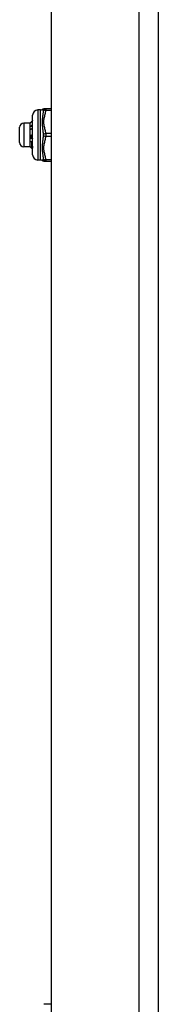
# Model space of a CAD drawing. Header units: inches. Extents: x 4 to 120, y 7 to 65.
# Tile 130 of 149: x 32.65 to 33.68, y 33.87 to 41.22. Entities that reach past the tile are written whole.
import ezdxf

# ---------------------------------------------------------------- set-up
doc = ezdxf.new("R2010")
doc.units = ezdxf.units.IN
doc.header["$MEASUREMENT"] = 0
doc.layers.add('Visible Edges(ANSI)', color=7, linetype='Continuous', lineweight=25)
doc.layers.add('Visible Tangent Edges(ANSI)', color=7, linetype='Continuous', lineweight=25)

msp = doc.modelspace()

# ---------------------------------------------------------------- linework, layer by layer
at = {"layer": 'Visible Edges(ANSI)'}
for p, q in [((33.6842, 18.9164), (33.6842, 48.4274)), ((32.8842, 24.6134), (32.8842, 42.7304)), ((32.8033, 40.5462), (32.7836, 40.5462)), ((32.8424, 40.5541), (32.8269, 40.5541)), ((32.8842, 40.5541), (32.8424, 40.5541)), ((32.7257, 40.4478), (32.6784, 40.4478)), ((32.7257, 40.4478), (32.7262, 40.4483)), ((32.7257, 40.4112), (32.7257, 40.4478)), ((32.7442, 40.2115), (32.7442, 40.5068)), ((32.6469, 40.3021), (32.6469, 40.4163)), ((32.7257, 40.3231), (32.7257, 40.4112)), ((32.7257, 40.2711), (32.7257, 40.3231)), ((32.7355, 40.3592), (32.7442, 40.3592)), ((32.7363, 40.3351), (32.7371, 40.3355)), ((32.7257, 40.2706), (32.6784, 40.2706)), ((32.7257, 40.2706), (32.7257, 40.2711)), ((32.7257, 40.2706), (32.7262, 40.2701)), ((32.7271, 40.2694), (32.7305, 40.2694)), ((32.7442, 40.2595), (32.7405, 40.2558)), ((32.7442, 40.2594), (32.7406, 40.2558)), ((32.7436, 40.2648), (32.7442, 40.2642)), ((32.8033, 40.1722), (32.7836, 40.1722)), ((32.8269, 40.1643), (32.8424, 40.1643)), ((32.8424, 40.1643), (32.8842, 40.1643)), ((32.8424, 33.8668), (32.8269, 33.8668)), ((32.8842, 33.8668), (32.8424, 33.8668))]:
    msp.add_line(p, q, dxfattribs=at)
at = {"layer": 'Visible Edges(ANSI)', "flags": 128}
for points in [[(32.7271, 40.4489), (32.727, 40.4489), (32.727, 40.4489), (32.7269, 40.4488), (32.7269, 40.4488), (32.7269, 40.4488), (32.7268, 40.4488), (32.7268, 40.4487), (32.7267, 40.4487), (32.7267, 40.4487), (32.7266, 40.4486), (32.7266, 40.4486), (32.7266, 40.4486), (32.7265, 40.4486), (32.7265, 40.4485), (32.7265, 40.4485), (32.7264, 40.4485), (32.7264, 40.4484), (32.7264, 40.4484), (32.7263, 40.4484), (32.7263, 40.4484), (32.7263, 40.4483), (32.7262, 40.4483), (32.7262, 40.4483), (32.7262, 40.4483)], [(32.7442, 40.4663), (32.7435, 40.4656), (32.7428, 40.4649), (32.7421, 40.4641), (32.7414, 40.4634), (32.7407, 40.4627), (32.7399, 40.462), (32.7392, 40.4612), (32.7385, 40.4605), (32.7378, 40.4598), (32.7371, 40.4591), (32.7364, 40.4584), (32.7357, 40.4576), (32.7349, 40.4569), (32.7342, 40.4562), (32.7335, 40.4555), (32.7328, 40.4547), (32.7321, 40.454), (32.7314, 40.4533), (32.7306, 40.4526), (32.7299, 40.4518), (32.7292, 40.4511), (32.7285, 40.4504), (32.7278, 40.4497), (32.7271, 40.4489)], [(32.7257, 40.4112), (32.7257, 40.4118), (32.7257, 40.4123), (32.7257, 40.4129), (32.7257, 40.4134), (32.7257, 40.4139), (32.7258, 40.4145), (32.7258, 40.415), (32.7258, 40.4156), (32.7259, 40.4161), (32.7259, 40.4166), (32.726, 40.4172), (32.726, 40.4177), (32.7261, 40.4182), (32.7262, 40.4188), (32.7262, 40.4193), (32.7263, 40.4198), (32.7264, 40.4204), (32.7265, 40.4209), (32.7266, 40.4214), (32.7267, 40.422), (32.7268, 40.4225), (32.7269, 40.423), (32.727, 40.4236), (32.7271, 40.4241)], [(32.7271, 40.3987), (32.727, 40.3992), (32.7269, 40.3997), (32.7267, 40.4002), (32.7267, 40.4007), (32.7266, 40.4013), (32.7265, 40.4018), (32.7264, 40.4023), (32.7263, 40.4028), (32.7262, 40.4033), (32.7262, 40.4039), (32.7261, 40.4044), (32.726, 40.4049), (32.726, 40.4054), (32.7259, 40.406), (32.7259, 40.4065), (32.7258, 40.407), (32.7258, 40.4075), (32.7258, 40.4081), (32.7257, 40.4086), (32.7257, 40.4091), (32.7257, 40.4097), (32.7257, 40.4102), (32.7257, 40.4107), (32.7257, 40.4112)], [(32.7271, 40.4241), (32.7278, 40.4246), (32.7285, 40.4251), (32.7292, 40.4256), (32.7299, 40.4261), (32.7306, 40.4265), (32.7314, 40.427), (32.7321, 40.4275), (32.7328, 40.428), (32.7335, 40.4285), (32.7342, 40.429), (32.7349, 40.4295), (32.7357, 40.43), (32.7364, 40.4305), (32.7371, 40.431), (32.7378, 40.4315), (32.7385, 40.432), (32.7392, 40.4325), (32.7399, 40.433), (32.7407, 40.4335), (32.7414, 40.434), (32.7421, 40.4345), (32.7428, 40.435), (32.7435, 40.4356), (32.7442, 40.4361)], [(32.7271, 40.4241), (32.7278, 40.4242), (32.7285, 40.4242), (32.7292, 40.4243), (32.7299, 40.4243), (32.7306, 40.4244), (32.7314, 40.4245), (32.7321, 40.4245), (32.7328, 40.4246), (32.7335, 40.4246), (32.7342, 40.4247), (32.7349, 40.4247), (32.7357, 40.4248), (32.7364, 40.4249), (32.7371, 40.4249), (32.7378, 40.425), (32.7385, 40.425), (32.7392, 40.4251), (32.7399, 40.4252), (32.7407, 40.4252), (32.7414, 40.4253), (32.7421, 40.4253), (32.7428, 40.4254), (32.7435, 40.4254), (32.7442, 40.4255)], [(32.7442, 40.411), (32.7435, 40.4105), (32.7428, 40.41), (32.7421, 40.4095), (32.7414, 40.4089), (32.7407, 40.4084), (32.7399, 40.4079), (32.7392, 40.4074), (32.7385, 40.4069), (32.7378, 40.4063), (32.7371, 40.4058), (32.7364, 40.4053), (32.7357, 40.4048), (32.7349, 40.4043), (32.7342, 40.4037), (32.7335, 40.4032), (32.7328, 40.4027), (32.7321, 40.4022), (32.7314, 40.4017), (32.7306, 40.4012), (32.7299, 40.4007), (32.7292, 40.4002), (32.7285, 40.3997), (32.7278, 40.3992), (32.7271, 40.3987)], [(32.7257, 40.3231), (32.7257, 40.3238), (32.7257, 40.3244), (32.7257, 40.325), (32.7257, 40.3256), (32.7257, 40.3262), (32.7258, 40.3268), (32.7258, 40.3274), (32.7258, 40.328), (32.7259, 40.3286), (32.7259, 40.3292), (32.726, 40.3298), (32.726, 40.3304), (32.7261, 40.331), (32.7262, 40.3317), (32.7262, 40.3323), (32.7263, 40.3329), (32.7264, 40.3335), (32.7265, 40.3341), (32.7266, 40.3347), (32.7267, 40.3353), (32.7268, 40.3359), (32.7269, 40.3365), (32.727, 40.3371), (32.7271, 40.3377)], [(32.7271, 40.3089), (32.727, 40.3095), (32.7269, 40.3101), (32.7267, 40.3107), (32.7267, 40.3113), (32.7266, 40.3119), (32.7265, 40.3124), (32.7264, 40.313), (32.7263, 40.3136), (32.7262, 40.3142), (32.7262, 40.3148), (32.7261, 40.3154), (32.726, 40.316), (32.726, 40.3166), (32.7259, 40.3172), (32.7259, 40.3178), (32.7258, 40.3184), (32.7258, 40.319), (32.7258, 40.3196), (32.7257, 40.3202), (32.7257, 40.3208), (32.7257, 40.3214), (32.7257, 40.3219), (32.7257, 40.3225), (32.7257, 40.3231)], [(32.7271, 40.3377), (32.7275, 40.3376), (32.7278, 40.3375), (32.7282, 40.3374), (32.7286, 40.3372), (32.729, 40.3371), (32.7294, 40.337), (32.7298, 40.3369), (32.7301, 40.3368), (32.7305, 40.3367), (32.7309, 40.3366), (32.7313, 40.3365), (32.7317, 40.3364), (32.7321, 40.3363), (32.7325, 40.3361), (32.7328, 40.336), (32.7332, 40.3359), (32.7336, 40.3358), (32.734, 40.3357), (32.7344, 40.3356), (32.7348, 40.3355), (32.7351, 40.3354), (32.7355, 40.3353), (32.7359, 40.3352), (32.7363, 40.3351)], [(32.7271, 40.3089), (32.7278, 40.309), (32.7285, 40.309), (32.7292, 40.3091), (32.7299, 40.3092), (32.7306, 40.3093), (32.7314, 40.3093), (32.7321, 40.3094), (32.7328, 40.3095), (32.7335, 40.3095), (32.7342, 40.3096), (32.7349, 40.3097), (32.7357, 40.3098), (32.7364, 40.3098), (32.7371, 40.3099), (32.7378, 40.31), (32.7385, 40.31), (32.7392, 40.3101), (32.7399, 40.3102), (32.7407, 40.3103), (32.7414, 40.3103), (32.7421, 40.3104), (32.7428, 40.3105), (32.7435, 40.3105), (32.7442, 40.3106)], [(32.7373, 40.3058), (32.7369, 40.306), (32.7364, 40.3061), (32.736, 40.3062), (32.7356, 40.3063), (32.7352, 40.3065), (32.7347, 40.3066), (32.7343, 40.3067), (32.7339, 40.3068), (32.7335, 40.307), (32.733, 40.3071), (32.7326, 40.3072), (32.7322, 40.3073), (32.7318, 40.3075), (32.7313, 40.3076), (32.7309, 40.3077), (32.7305, 40.3078), (32.7301, 40.308), (32.7296, 40.3081), (32.7292, 40.3082), (32.7288, 40.3084), (32.7284, 40.3085), (32.7279, 40.3086), (32.7275, 40.3088), (32.7271, 40.3089)], [(32.7355, 40.3592), (32.7356, 40.3582), (32.7357, 40.3572), (32.7357, 40.3562), (32.7358, 40.3552), (32.7358, 40.3542), (32.7359, 40.3532), (32.736, 40.3522), (32.736, 40.3512), (32.7361, 40.3502), (32.7362, 40.3492), (32.7362, 40.3482), (32.7363, 40.3473), (32.7364, 40.3463), (32.7364, 40.3453), (32.7365, 40.3443), (32.7365, 40.3433), (32.7366, 40.3423), (32.7367, 40.3413), (32.7367, 40.3404), (32.7368, 40.3394), (32.7369, 40.3384), (32.7369, 40.3374), (32.737, 40.3365), (32.7371, 40.3355)], [(32.7363, 40.3351), (32.7363, 40.3361), (32.7362, 40.3371), (32.7362, 40.3381), (32.7362, 40.3391), (32.7361, 40.34), (32.7361, 40.341), (32.7361, 40.342), (32.736, 40.343), (32.736, 40.344), (32.736, 40.3451), (32.7359, 40.3461), (32.7359, 40.3471), (32.7359, 40.3481), (32.7359, 40.3491), (32.7358, 40.3501), (32.7358, 40.3511), (32.7358, 40.3521), (32.7357, 40.3531), (32.7357, 40.3541), (32.7357, 40.3551), (32.7356, 40.3561), (32.7356, 40.3572), (32.7356, 40.3582), (32.7355, 40.3592)], [(32.7371, 40.3355), (32.7374, 40.3354), (32.7377, 40.3353), (32.738, 40.3352), (32.7382, 40.3352), (32.7385, 40.3351), (32.7388, 40.335), (32.7391, 40.3349), (32.7394, 40.3348), (32.7397, 40.3348), (32.74, 40.3347), (32.7403, 40.3346), (32.7406, 40.3345), (32.7409, 40.3345), (32.7412, 40.3344), (32.7415, 40.3343), (32.7418, 40.3342), (32.7421, 40.3341), (32.7424, 40.3341), (32.7427, 40.334), (32.743, 40.3339), (32.7433, 40.3338), (32.7436, 40.3338), (32.7439, 40.3337), (32.7442, 40.3336)], [(32.739, 40.3067), (32.739, 40.3067), (32.7389, 40.3067), (32.7388, 40.3066), (32.7388, 40.3066), (32.7387, 40.3066), (32.7386, 40.3065), (32.7385, 40.3065), (32.7385, 40.3064), (32.7384, 40.3064), (32.7383, 40.3064), (32.7382, 40.3063), (32.7382, 40.3063), (32.7381, 40.3063), (32.738, 40.3062), (32.7379, 40.3062), (32.7379, 40.3061), (32.7378, 40.3061), (32.7377, 40.3061), (32.7377, 40.306), (32.7376, 40.306), (32.7375, 40.306), (32.7374, 40.3059), (32.7374, 40.3059), (32.7373, 40.3058)], [(32.7396, 40.2606), (32.7395, 40.2616), (32.7394, 40.2627), (32.7393, 40.2638), (32.7392, 40.2651), (32.7391, 40.2664), (32.739, 40.2678), (32.7389, 40.2693), (32.7388, 40.2709), (32.7387, 40.2725), (32.7386, 40.2743), (32.7385, 40.2761), (32.7384, 40.278), (32.7383, 40.2799), (32.7382, 40.282), (32.7382, 40.2841), (32.7381, 40.2863), (32.738, 40.2885), (32.7379, 40.2908), (32.7378, 40.2932), (32.7377, 40.2956), (32.7376, 40.2981), (32.7375, 40.3006), (32.7374, 40.3032), (32.7373, 40.3058)], [(32.7442, 40.3053), (32.744, 40.3053), (32.7438, 40.3054), (32.7436, 40.3054), (32.7434, 40.3055), (32.7432, 40.3056), (32.7429, 40.3056), (32.7427, 40.3057), (32.7425, 40.3057), (32.7423, 40.3058), (32.7421, 40.3059), (32.7419, 40.3059), (32.7416, 40.306), (32.7414, 40.3061), (32.7412, 40.3061), (32.741, 40.3062), (32.7408, 40.3062), (32.7406, 40.3063), (32.7403, 40.3064), (32.7401, 40.3064), (32.7399, 40.3065), (32.7397, 40.3066), (32.7395, 40.3066), (32.7393, 40.3067), (32.739, 40.3067)], [(32.739, 40.3067), (32.7392, 40.3043), (32.7394, 40.3018), (32.7396, 40.2995), (32.7398, 40.2971), (32.74, 40.2949), (32.7402, 40.2926), (32.7404, 40.2905), (32.7406, 40.2884), (32.7407, 40.2864), (32.7409, 40.2844), (32.7411, 40.2825), (32.7413, 40.2807), (32.7415, 40.279), (32.7417, 40.2773), (32.7419, 40.2757), (32.7421, 40.2742), (32.7422, 40.2727), (32.7424, 40.2714), (32.7426, 40.2701), (32.7428, 40.2689), (32.743, 40.2677), (32.7432, 40.2667), (32.7434, 40.2657), (32.7436, 40.2648)], [(32.7257, 40.2711), (32.7257, 40.2711), (32.7257, 40.2712), (32.7257, 40.2713), (32.7257, 40.2714), (32.7257, 40.2714), (32.7258, 40.2715), (32.7258, 40.2716), (32.7258, 40.2716), (32.7259, 40.2717), (32.7259, 40.2718), (32.726, 40.2718), (32.726, 40.2719), (32.7261, 40.272), (32.7262, 40.2721), (32.7262, 40.2721), (32.7263, 40.2722), (32.7264, 40.2723), (32.7265, 40.2723), (32.7266, 40.2724), (32.7267, 40.2725), (32.7268, 40.2726), (32.7269, 40.2726), (32.727, 40.2727), (32.7271, 40.2728)], [(32.7271, 40.2694), (32.727, 40.2695), (32.7269, 40.2696), (32.7267, 40.2696), (32.7267, 40.2697), (32.7266, 40.2698), (32.7265, 40.2698), (32.7264, 40.2699), (32.7263, 40.27), (32.7262, 40.27), (32.7262, 40.2701), (32.7261, 40.2702), (32.726, 40.2703), (32.726, 40.2703), (32.7259, 40.2704), (32.7259, 40.2705), (32.7258, 40.2705), (32.7258, 40.2706), (32.7258, 40.2707), (32.7257, 40.2707), (32.7257, 40.2708), (32.7257, 40.2709), (32.7257, 40.2709), (32.7257, 40.271), (32.7257, 40.2711)], [(32.7271, 40.2728), (32.7276, 40.2723), (32.7281, 40.2718), (32.7286, 40.2712), (32.7292, 40.2707), (32.7297, 40.2702), (32.7302, 40.2697), (32.7307, 40.2692), (32.7312, 40.2687), (32.7318, 40.2682), (32.7323, 40.2677), (32.7328, 40.2672), (32.7333, 40.2667), (32.7338, 40.2662), (32.7344, 40.2657), (32.7349, 40.2652), (32.7354, 40.2647), (32.7359, 40.2641), (32.7365, 40.2636), (32.737, 40.2631), (32.7375, 40.2626), (32.738, 40.2621), (32.7385, 40.2616), (32.7391, 40.2611), (32.7396, 40.2606)], [(32.7405, 40.2558), (32.74, 40.2563), (32.7394, 40.2569), (32.7389, 40.2575), (32.7383, 40.258), (32.7377, 40.2586), (32.7372, 40.2592), (32.7366, 40.2597), (32.7361, 40.2603), (32.7355, 40.2609), (32.7349, 40.2614), (32.7344, 40.262), (32.7338, 40.2626), (32.7332, 40.2632), (32.7327, 40.2637), (32.7321, 40.2643), (32.7316, 40.2649), (32.731, 40.2654), (32.7304, 40.266), (32.7299, 40.2666), (32.7293, 40.2671), (32.7288, 40.2677), (32.7282, 40.2683), (32.7276, 40.2688), (32.7271, 40.2694)], [(32.7396, 40.2606), (32.7397, 40.2608), (32.7399, 40.261), (32.7401, 40.2611), (32.7402, 40.2613), (32.7404, 40.2615), (32.7406, 40.2617), (32.7407, 40.2618), (32.7409, 40.262), (32.7411, 40.2622), (32.7412, 40.2624), (32.7414, 40.2625), (32.7416, 40.2627), (32.7417, 40.2629), (32.7419, 40.2631), (32.7421, 40.2633), (32.7422, 40.2634), (32.7424, 40.2636), (32.7426, 40.2638), (32.7427, 40.264), (32.7429, 40.2641), (32.7431, 40.2643), (32.7432, 40.2645), (32.7434, 40.2647), (32.7436, 40.2648)], [(32.7406, 40.2558), (32.7406, 40.2558), (32.7406, 40.2558), (32.7406, 40.2558), (32.7406, 40.2558), (32.7406, 40.2558), (32.7406, 40.2558), (32.7406, 40.2558), (32.7406, 40.2558), (32.7406, 40.2558), (32.7406, 40.2558), (32.7406, 40.2558), (32.7406, 40.2558), (32.7406, 40.2558), (32.7406, 40.2558), (32.7406, 40.2558), (32.7406, 40.2558), (32.7406, 40.2558), (32.7406, 40.2558), (32.7406, 40.2558), (32.7406, 40.2558), (32.7406, 40.2558), (32.7405, 40.2558), (32.7405, 40.2558), (32.7405, 40.2558)]]:
    msp.add_lwpolyline(points, dxfattribs=at)
at = {"layer": 'Visible Edges(ANSI)'}
for centre, radius, start, end in [((32.7836, 40.5068), 0.0394, 90, 180), ((32.8033, 40.5659), 0.0197, 270, 306.8699), ((32.8269, 40.5344), 0.0197, 90, 126.8699), ((32.6784, 40.4163), 0.0315, 90, 180), ((32.6784, 40.3021), 0.0315, 180, 270), ((32.7836, 40.2115), 0.0394, 180, 270), ((32.8033, 40.1525), 0.0197, 53.1301, 90), ((32.8269, 40.184), 0.0197, 233.1301, 270)]:
    msp.add_arc(centre, radius, start, end, dxfattribs=at)
at = {"layer": 'Visible Tangent Edges(ANSI)'}
for p, q in [((33.5382, 48.4274), (33.5382, 18.9164)), ((32.7836, 40.5462), (32.7836, 40.1722)), ((32.8033, 40.1722), (32.8033, 40.5462)), ((32.8424, 40.5541), (32.8424, 40.5442)), ((32.8424, 40.5442), (32.8842, 40.5442)), ((32.6784, 40.4478), (32.6784, 40.2706)), ((32.8842, 40.369), (32.8424, 40.369)), ((32.8424, 40.369), (32.8424, 40.3493)), ((32.8424, 40.3493), (32.8842, 40.3493)), ((32.8842, 40.1741), (32.8424, 40.1741)), ((32.8424, 40.1741), (32.8424, 40.1643))]:
    msp.add_line(p, q, dxfattribs=at)
at = {"layer": 'Visible Tangent Edges(ANSI)', "flags": 128}
for points in [[(32.8151, 40.5501), (32.8151, 40.5501), (32.8152, 40.55), (32.8154, 40.5498), (32.8156, 40.5496), (32.8159, 40.5494), (32.8162, 40.549), (32.8166, 40.5487), (32.817, 40.5482), (32.8174, 40.5478), (32.8179, 40.5472), (32.8183, 40.5467), (32.8188, 40.5461), (32.8192, 40.5454), (32.8197, 40.5447), (32.8201, 40.544), (32.8205, 40.5432), (32.8209, 40.5425), (32.8213, 40.5416), (32.8217, 40.5408), (32.822, 40.5399), (32.8223, 40.539), (32.8225, 40.5381), (32.8227, 40.5372), (32.8229, 40.5363)], [(32.8229, 40.5363), (32.8225, 40.5306), (32.822, 40.5248), (32.8213, 40.5187), (32.8205, 40.5124), (32.8197, 40.506), (32.8188, 40.4993), (32.8178, 40.4924), (32.817, 40.4853), (32.8162, 40.478), (32.8156, 40.4704), (32.8152, 40.4626), (32.8151, 40.4546), (32.8152, 40.4465), (32.8156, 40.4383), (32.8162, 40.4302), (32.817, 40.422), (32.8179, 40.4139), (32.8188, 40.4059), (32.8197, 40.3979), (32.8205, 40.39), (32.8213, 40.3821), (32.822, 40.3744), (32.8225, 40.3667), (32.8229, 40.3592)], [(32.8424, 40.369), (32.8417, 40.3764), (32.8407, 40.3837), (32.8393, 40.3911), (32.8378, 40.3983), (32.836, 40.4056), (32.8342, 40.4128), (32.8324, 40.42), (32.8307, 40.4272), (32.8292, 40.4345), (32.828, 40.4418), (32.8272, 40.4492), (32.8269, 40.4566), (32.8272, 40.464), (32.828, 40.4713), (32.8292, 40.4787), (32.8307, 40.4859), (32.8324, 40.4932), (32.8342, 40.5004), (32.836, 40.5076), (32.8378, 40.5149), (32.8393, 40.5222), (32.8407, 40.5295), (32.8417, 40.5368), (32.8424, 40.5442)], [(32.8229, 40.3592), (32.8225, 40.3516), (32.822, 40.344), (32.8213, 40.3362), (32.8205, 40.3284), (32.8197, 40.3204), (32.8188, 40.3124), (32.8178, 40.3044), (32.817, 40.2963), (32.8162, 40.2881), (32.8156, 40.28), (32.8152, 40.2718), (32.8151, 40.2637), (32.8152, 40.2557), (32.8156, 40.2479), (32.8162, 40.2403), (32.817, 40.233), (32.8179, 40.2259), (32.8188, 40.219), (32.8197, 40.2123), (32.8205, 40.2059), (32.8213, 40.1997), (32.822, 40.1936), (32.8225, 40.1877), (32.8229, 40.1821)], [(32.8424, 40.1741), (32.8417, 40.1815), (32.8407, 40.1889), (32.8393, 40.1962), (32.8378, 40.2034), (32.836, 40.2107), (32.8342, 40.2179), (32.8324, 40.2251), (32.8307, 40.2324), (32.8292, 40.2396), (32.828, 40.247), (32.8272, 40.2543), (32.8269, 40.2617), (32.8272, 40.2691), (32.828, 40.2765), (32.8292, 40.2838), (32.8307, 40.291), (32.8324, 40.2983), (32.8342, 40.3055), (32.836, 40.3128), (32.8378, 40.32), (32.8393, 40.3273), (32.8407, 40.3346), (32.8417, 40.342), (32.8424, 40.3493)], [(32.8229, 40.1821), (32.8227, 40.1811), (32.8225, 40.1802), (32.8223, 40.1793), (32.822, 40.1784), (32.8217, 40.1776), (32.8213, 40.1767), (32.8209, 40.1759), (32.8205, 40.1751), (32.8201, 40.1743), (32.8197, 40.1736), (32.8192, 40.1729), (32.8188, 40.1723), (32.8183, 40.1717), (32.8179, 40.1711), (32.8174, 40.1706), (32.817, 40.1701), (32.8166, 40.1697), (32.8162, 40.1693), (32.8159, 40.169), (32.8156, 40.1687), (32.8154, 40.1685), (32.8152, 40.1684), (32.8151, 40.1683), (32.8151, 40.1682)]]:
    msp.add_lwpolyline(points, dxfattribs=at)
at = {"layer": 'Visible Tangent Edges(ANSI)'}
for centre, major_axis, ratio, start_param, end_param in [((32.8424, 40.5344), (0, 0.0197), 0.998428, 0, 1.474012), ((32.8424, 40.5344), (-0.0196, 0.0013), 0.499214, 4.74474, 6.218752), ((32.8424, 40.3592), (-0.0196, -0.0013), 0.499214, 4.680038, 6.15405), ((32.8424, 40.3592), (-0.0196, 0.0013), 0.499214, 0.129136, 1.603148), ((32.8424, 40.184), (0, -0.0197), 0.998428, 4.809173, 6.283185), ((32.8424, 40.184), (-0.0196, -0.0013), 0.499214, 0.064433, 1.538445)]:
    msp.add_ellipse(centre, major_axis=major_axis, ratio=ratio, start_param=start_param, end_param=end_param, dxfattribs=at)

doc.saveas('drawing.dxf')
